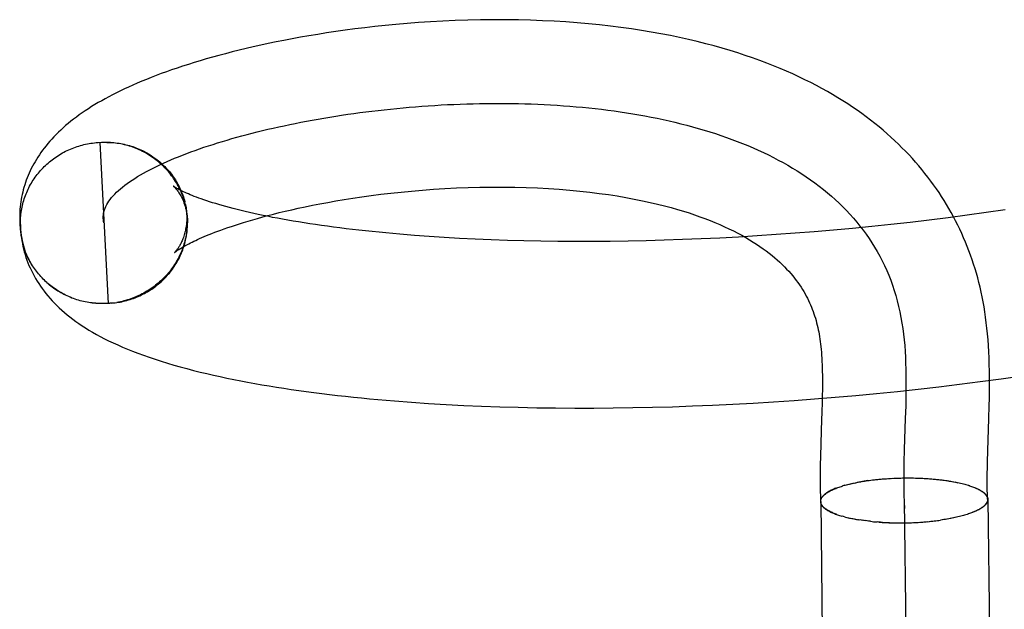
# Model space of a CAD drawing. Header units: inches. Extents: x 0 to 215, y 0 to 139.
# Tile 8 of 103: x 38.9289 to 39.0467, y 51.9628 to 52.0333. Entities that reach past the tile are written whole.
import ezdxf

# ---------------------------------------------------------------- set-up
doc = ezdxf.new("R2010")
doc.units = ezdxf.units.IN
doc.header["$LTSCALE"] = 11.804375
doc.header["$MEASUREMENT"] = 0
doc.linetypes.add('HIDDEN', pattern=[0.2, 0.1, -0.1])
doc.layers.add('DEFAULT_2', color=8, linetype='HIDDEN')

msp = doc.modelspace()

# ---------------------------------------------------------------- linework, layer by layer
at = {"layer": 'DEFAULT_2', "color": 8, "linetype": 'HIDDEN'}
for p, q in [((38.93824, 52.01863), (38.93866, 52.01865)), ((38.93845, 52.01864), (38.93887, 52.01866)), ((38.93845, 52.01864), (38.93945, 51.99939)), ((38.93866, 52.01865), (38.93908, 52.01866)), ((38.93887, 52.01865), (38.9393, 52.01866)), ((38.93909, 52.01865), (38.93951, 52.01865)), ((38.9487, 52.01115), (38.94862, 52.01155)), ((38.94874, 52.01095), (38.94866, 52.01139)), ((38.9487, 52.01121), (38.94879, 52.01075)), ((38.94882, 52.01055), (38.94876, 52.01094)), ((38.94885, 52.01035), (38.9488, 52.01074)), ((38.94888, 52.01015), (38.94883, 52.01054)), ((39.04677, 52.01058), (39.04451, 52.01025)), ((38.92887, 52.01007), (38.92888, 52.00895)), ((38.9489, 52.00995), (38.94885, 52.01034)), ((38.94892, 52.00974), (38.94888, 52.01014)), ((38.94894, 52.00934), (38.94891, 52.00973)), ((38.94895, 52.00913), (38.94892, 52.00953)), ((39.03768, 52.00935), (39.03539, 52.00908)), ((39.03996, 52.00963), (39.03768, 52.00935)), ((39.04224, 52.00993), (39.03996, 52.00963)), ((39.04451, 52.01025), (39.04224, 52.00993)), ((38.92897, 52.00839), (38.92895, 52.00884)), ((38.94895, 52.00894), (38.94895, 52.00913)), ((39.02623, 52.00815), (39.02394, 52.00795)), ((39.02852, 52.00836), (39.02623, 52.00815)), ((39.03081, 52.00858), (39.02852, 52.00836)), ((39.0331, 52.00882), (39.03081, 52.00858)), ((39.03539, 52.00908), (39.0331, 52.00882)), ((38.97609, 52.00752), (38.97436, 52.00766)), ((38.97785, 52.00739), (38.97609, 52.00752)), ((38.97965, 52.00727), (38.97785, 52.00739)), ((38.98149, 52.00717), (38.97965, 52.00727)), ((38.98336, 52.00708), (38.98149, 52.00717)), ((38.98527, 52.007), (38.98336, 52.00708)), ((38.98722, 52.00693), (38.98527, 52.007)), ((38.9892, 52.00688), (38.98722, 52.00693)), ((39.00599, 52.00694), (39.00381, 52.00688)), ((39.00818, 52.00702), (39.00599, 52.00694)), ((39.0104, 52.0071), (39.00818, 52.00702)), ((39.01263, 52.00721), (39.0104, 52.0071)), ((39.01487, 52.00733), (39.01263, 52.00721)), ((39.01712, 52.00746), (39.01487, 52.00733)), ((39.01939, 52.00761), (39.01712, 52.00746)), ((39.02166, 52.00777), (39.01939, 52.00761)), ((39.02394, 52.00795), (39.02166, 52.00777)), ((38.92958, 52.00553), (38.92923, 52.00666)), ((38.9912, 52.00683), (38.9892, 52.00688)), ((38.99324, 52.00681), (38.9912, 52.00683)), ((38.9953, 52.00679), (38.99324, 52.00681)), ((38.9974, 52.00679), (38.9953, 52.00679)), ((38.99951, 52.00681), (38.9974, 52.00679)), ((39.00165, 52.00684), (38.99951, 52.00681)), ((39.00381, 52.00688), (39.00165, 52.00684)), ((38.93986, 51.99942), (38.93945, 51.99939)), ((38.94007, 51.99944), (38.93966, 51.99941)), ((38.93987, 51.99943), (38.94027, 51.99947)), ((38.94008, 51.99945), (38.94048, 51.99949)), ((39.04628, 51.99039), (39.04875, 51.99074)), ((39.03636, 51.98915), (39.03884, 51.98943)), ((39.03884, 51.98943), (39.04132, 51.98974)), ((39.04132, 51.98974), (39.0438, 51.99006)), ((39.0438, 51.99006), (39.04628, 51.99039)), ((39.02397, 51.98798), (39.02644, 51.98818)), ((39.02489, 51.9885), (39.02487, 51.9875)), ((39.02644, 51.98818), (39.02892, 51.9884)), ((39.02892, 51.9884), (39.03139, 51.98863)), ((39.03139, 51.98863), (39.03388, 51.98888)), ((39.03388, 51.98888), (39.03636, 51.98915)), ((38.97573, 51.98758), (38.97779, 51.98744)), ((38.97779, 51.98744), (38.97988, 51.98732)), ((38.97988, 51.98732), (38.98199, 51.98721)), ((38.98199, 51.98721), (38.98414, 51.98712)), ((38.98414, 51.98712), (38.98631, 51.98704)), ((38.98631, 51.98704), (38.98852, 51.98698)), ((38.98852, 51.98698), (38.99074, 51.98693)), ((38.99074, 51.98693), (38.99299, 51.9869)), ((38.99299, 51.9869), (38.99527, 51.98688)), ((38.99527, 51.98688), (38.99757, 51.98689)), ((38.99757, 51.98689), (38.99989, 51.9869)), ((38.99989, 51.9869), (39.00223, 51.98694)), ((39.00223, 51.98694), (39.00458, 51.98699)), ((39.00458, 51.98699), (39.00696, 51.98705)), ((39.00696, 51.98705), (39.00935, 51.98714)), ((39.00935, 51.98714), (39.01176, 51.98723)), ((39.01176, 51.98723), (39.01418, 51.98735)), ((39.01418, 51.98735), (39.01661, 51.98748)), ((39.01661, 51.98748), (39.01906, 51.98763)), ((39.01906, 51.98763), (39.02151, 51.9878)), ((39.02151, 51.9878), (39.02397, 51.98798)), ((39.02487, 51.9875), (39.02484, 51.98646)), ((39.03487, 51.98714), (39.03482, 51.98565)), ((39.04483, 51.98558), (39.04487, 51.98719)), ((39.03482, 51.98565), (39.0347, 51.98193)), ((39.0447, 51.98182), (39.04483, 51.98558)), ((39.02472, 51.98251), (39.02468, 51.98126)), ((39.02468, 51.98126), (39.02465, 51.97993)), ((39.0347, 51.98193), (39.03466, 51.98044)), ((39.04467, 51.98042), (39.0447, 51.98182)), ((39.02749, 51.97762), (39.02732, 51.97758)), ((39.02761, 51.97766), (39.02746, 51.97762)), ((39.02749, 51.97762), (39.02764, 51.97767)), ((39.02761, 51.97766), (39.0278, 51.97771)), ((39.02776, 51.9777), (39.02796, 51.97775)), ((39.02792, 51.97774), (39.02813, 51.97779)), ((39.02807, 51.97778), (39.0283, 51.97784)), ((39.02823, 51.97782), (39.02847, 51.97787)), ((39.0284, 51.97786), (39.02864, 51.97791)), ((39.02856, 51.9779), (39.02882, 51.97795)), ((39.02873, 51.97793), (39.029, 51.97799)), ((39.03033, 51.97821), (39.02908, 51.978)), ((39.03033, 51.97821), (39.03051, 51.97824)), ((39.03051, 51.97824), (39.03072, 51.97826)), ((39.0307, 51.97826), (39.03092, 51.97829)), ((39.03089, 51.97829), (39.03113, 51.97831)), ((39.03108, 51.97831), (39.03133, 51.97833)), ((39.03127, 51.97833), (39.03153, 51.97836)), ((39.03147, 51.97835), (39.03174, 51.97838)), ((39.03166, 51.97837), (39.03195, 51.97839)), ((39.03186, 51.97839), (39.03216, 51.97841)), ((39.03206, 51.97841), (39.03237, 51.97843)), ((39.03226, 51.97842), (39.03258, 51.97844)), ((39.03246, 51.97844), (39.03266, 51.97845)), ((39.03258, 51.97844), (39.03286, 51.97846)), ((39.0328, 51.97846), (39.03306, 51.97848)), ((39.03301, 51.97847), (39.03326, 51.97849)), ((39.03344, 51.97849), (39.03366, 51.9785)), ((39.03429, 51.97852), (39.03452, 51.97853)), ((39.03449, 51.97853), (39.03474, 51.97853)), ((39.0347, 51.97853), (39.03496, 51.97853)), ((39.03492, 51.97853), (39.03517, 51.97853)), ((39.03668, 51.9785), (39.03692, 51.97849)), ((39.03689, 51.97849), (39.03714, 51.97848)), ((39.0371, 51.97848), (39.03736, 51.97847)), ((39.03731, 51.97846), (39.03757, 51.97845)), ((39.03752, 51.97845), (39.03779, 51.97844)), ((39.03773, 51.97844), (39.038, 51.97842)), ((39.03794, 51.97842), (39.03821, 51.9784)), ((39.03814, 51.9784), (39.03842, 51.97838)), ((39.03834, 51.97838), (39.03863, 51.97836)), ((39.03855, 51.97836), (39.03883, 51.97834)), ((39.03875, 51.97834), (39.03904, 51.97832)), ((39.03894, 51.97832), (39.03924, 51.97829)), ((39.03914, 51.9783), (39.03944, 51.97827)), ((39.03933, 51.97827), (39.03963, 51.97824)), ((39.03952, 51.97825), (39.03983, 51.97821)), ((39.03971, 51.97822), (39.04002, 51.97818)), ((39.0399, 51.9782), (39.04021, 51.97815)), ((39.04008, 51.97817), (39.04026, 51.97814)), ((39.04021, 51.97815), (39.04044, 51.97811)), ((39.04039, 51.97812), (39.04062, 51.97807)), ((39.04058, 51.97809), (39.04079, 51.97804)), ((39.04076, 51.97806), (39.04096, 51.97801)), ((39.04093, 51.97802), (39.04113, 51.97797)), ((39.04235, 51.97766), (39.04249, 51.97761)), ((39.04249, 51.97761), (39.04265, 51.97757)), ((39.04262, 51.97757), (39.04279, 51.97752)), ((39.04275, 51.97752), (39.04292, 51.97748)), ((39.04288, 51.97748), (39.04304, 51.97743)), ((39.025, 51.97642), (39.02509, 51.97648)), ((39.02506, 51.97647), (39.02516, 51.97654)), ((39.043, 51.97743), (39.04316, 51.97738)), ((39.04312, 51.97738), (39.04328, 51.97733)), ((39.0347, 51.97585), (39.03676, 51.81309)), ((39.02742, 51.97393), (39.02727, 51.97397)), ((39.02757, 51.97389), (39.02739, 51.97393)), ((39.04279, 51.97438), (39.04263, 51.97432)), ((39.04292, 51.97443), (39.04276, 51.97437)), ((39.04305, 51.97448), (39.04288, 51.97442)), ((39.04317, 51.97453), (39.043, 51.97447)), ((39.04329, 51.97458), (39.04312, 51.97452)), ((39.0434, 51.97463), (39.04324, 51.97457)), ((39.02754, 51.97389), (39.02773, 51.97385)), ((39.02769, 51.97385), (39.02789, 51.97381)), ((39.02784, 51.97381), (39.02805, 51.97377)), ((39.028, 51.97378), (39.02822, 51.97374)), ((39.02816, 51.97374), (39.02839, 51.9737)), ((39.02832, 51.97371), (39.02856, 51.97367)), ((39.02848, 51.97367), (39.02873, 51.97363)), ((39.02865, 51.97364), (39.02891, 51.9736)), ((39.02882, 51.97361), (39.02909, 51.97357)), ((39.02899, 51.97358), (39.02928, 51.97354)), ((39.02917, 51.97355), (39.02935, 51.97352)), ((39.02953, 51.97349), (39.02928, 51.97354)), ((39.02971, 51.97346), (39.02946, 51.97351)), ((39.02989, 51.97344), (39.02965, 51.97348)), ((39.03008, 51.97342), (39.02984, 51.97345)), ((39.03027, 51.97339), (39.03004, 51.97343)), ((39.03046, 51.97337), (39.03023, 51.9734)), ((39.03065, 51.97335), (39.03043, 51.97338)), ((39.03204, 51.97323), (39.0323, 51.97322)), ((39.03225, 51.97322), (39.03251, 51.97321)), ((39.03245, 51.97321), (39.03273, 51.9732)), ((39.03266, 51.9732), (39.03295, 51.9732)), ((39.03287, 51.97319), (39.03316, 51.97319)), ((39.03308, 51.97319), (39.03338, 51.97318)), ((39.03329, 51.97318), (39.0336, 51.97318)), ((39.03349, 51.97317), (39.03382, 51.97317)), ((39.0337, 51.97317), (39.03404, 51.97317)), ((39.03392, 51.97317), (39.03426, 51.97317)), ((39.03413, 51.97317), (39.03448, 51.97317)), ((39.03434, 51.97317), (39.0347, 51.97317)), ((39.03455, 51.97317), (39.0349, 51.97318)), ((39.03476, 51.97317), (39.03511, 51.97318)), ((39.03497, 51.97317), (39.03531, 51.97319)), ((39.03518, 51.97318), (39.03552, 51.97319)), ((39.03539, 51.97319), (39.03572, 51.9732)), ((39.0356, 51.97319), (39.03592, 51.97321)), ((39.03581, 51.9732), (39.03613, 51.97322)), ((39.03602, 51.97321), (39.03633, 51.97323)), ((39.03623, 51.97322), (39.03653, 51.97324)), ((39.03644, 51.97323), (39.03673, 51.97325)), ((39.03665, 51.97325), (39.03693, 51.97327)), ((39.03686, 51.97326), (39.03713, 51.97328)), ((39.03706, 51.97328), (39.03732, 51.9733)), ((39.03727, 51.97329), (39.03752, 51.97332)), ((39.03747, 51.97331), (39.03772, 51.97333)), ((39.03767, 51.97333), (39.03791, 51.97335)), ((39.03787, 51.97335), (39.0381, 51.97337)), ((39.03807, 51.97337), (39.0383, 51.9734)), ((39.04027, 51.97369), (39.03905, 51.97349)), ((39.04062, 51.97377), (39.0404, 51.97372)), ((39.0408, 51.9738), (39.04058, 51.97376)), ((39.04097, 51.97384), (39.04076, 51.97379)), ((39.04113, 51.97388), (39.04094, 51.97383))]:
    msp.add_line(p, q, dxfattribs=at)
for points in [[(39.04487, 51.98719), (39.04489, 51.98802), (39.0449, 51.98885), (39.0449, 51.98967), (39.0449, 51.99049), (39.04489, 51.9913), (39.04487, 51.9921), (39.04485, 51.99287), (39.04481, 51.99362), (39.04477, 51.99435), (39.04472, 51.99506), (39.04466, 51.99576), (39.0446, 51.99643), (39.04452, 51.99709), (39.04444, 51.99774), (39.04435, 51.99837), (39.04425, 51.99898), (39.04414, 51.99958), (39.04402, 52.00017), (39.0439, 52.00075), (39.04377, 52.00132), (39.04363, 52.00188), (39.04349, 52.00244), (39.04333, 52.00299), (39.04317, 52.00353), (39.043, 52.00407), (39.04282, 52.00461), (39.04263, 52.00515), (39.04244, 52.00568), (39.04224, 52.0062), (39.04202, 52.00672), (39.0418, 52.00724), (39.04158, 52.00775), (39.04134, 52.00826), (39.0411, 52.00876), (39.04085, 52.00926), (39.04059, 52.00975), (39.04032, 52.01024), (39.04004, 52.01073), (39.03976, 52.01121), (39.03947, 52.01169), (39.03917, 52.01216), (39.03886, 52.01263), (39.03854, 52.0131), (39.03821, 52.01356), (39.03787, 52.01402), (39.03753, 52.01448), (39.03717, 52.01493), (39.03681, 52.01538), (39.03644, 52.01582), (39.03606, 52.01626), (39.03567, 52.0167), (39.03527, 52.01714), (39.03486, 52.01757), (39.03443, 52.018), (39.034, 52.01842), (39.03356, 52.01884), (39.03311, 52.01926), (39.03264, 52.01967), (39.03217, 52.02008), (39.03168, 52.02049), (39.03119, 52.02089), (39.03068, 52.02129), (39.03015, 52.02169), (39.02962, 52.02208), (39.02907, 52.02247), (39.02851, 52.02285), (39.02794, 52.02323), (39.02735, 52.02361), (39.02675, 52.02398), (39.02613, 52.02435), (39.0255, 52.02472), (39.02485, 52.02508), (39.02419, 52.02543), (39.02351, 52.02579), (39.02281, 52.02613), (39.0221, 52.02648), (39.02136, 52.02682), (39.02061, 52.02715), (39.01984, 52.02748), (39.01905, 52.0278), (39.01824, 52.02812), (39.01741, 52.02843), (39.01656, 52.02874), (39.01568, 52.02904), (39.01479, 52.02933), (39.01387, 52.02962), (39.01292, 52.02989), (39.01195, 52.03017), (39.01096, 52.03043), (39.00994, 52.03069), (39.00889, 52.03093), (39.00782, 52.03117), (39.00672, 52.0314), (39.00559, 52.03162), (39.00444, 52.03182), (39.00326, 52.03202), (39.00205, 52.0322), (39.00081, 52.03237), (38.99954, 52.03253), (38.99825, 52.03268), (38.99693, 52.03281), (38.99558, 52.03293), (38.99422, 52.03303), (38.99283, 52.03311), (38.99142, 52.03318), (38.98999, 52.03324), (38.98854, 52.03328), (38.98706, 52.0333), (38.98555, 52.0333), (38.98402, 52.03328), (38.9825, 52.03325), (38.98098, 52.0332), (38.97948, 52.03313), (38.97801, 52.03305), (38.97659, 52.03295), (38.97521, 52.03285), (38.97389, 52.03273), (38.9726, 52.03261), (38.97136, 52.03248), (38.97015, 52.03234), (38.96897, 52.0322), (38.96782, 52.03204), (38.96669, 52.03188), (38.96559, 52.03172), (38.96452, 52.03155), (38.96348, 52.03138), (38.96245, 52.0312), (38.96146, 52.03102), (38.96048, 52.03083), (38.95954, 52.03064), (38.95861, 52.03045), (38.95771, 52.03026), (38.95682, 52.03006), (38.95596, 52.02986), (38.95512, 52.02966), (38.9543, 52.02945), (38.9535, 52.02924), (38.95271, 52.02903), (38.95194, 52.02882), (38.95119, 52.02861), (38.95046, 52.02839), (38.94975, 52.02818), (38.94905, 52.02796), (38.94836, 52.02774), (38.9477, 52.02752), (38.94705, 52.02729), (38.94642, 52.02707), (38.9458, 52.02685), (38.9452, 52.02662), (38.94461, 52.02639), (38.94404, 52.02617), (38.94348, 52.02594), (38.94294, 52.02571), (38.94241, 52.02548), (38.9419, 52.02525), (38.9414, 52.02502), (38.94092, 52.02479), (38.94045, 52.02456), (38.93999, 52.02433), (38.93954, 52.02409), (38.93911, 52.02386), (38.93869, 52.02362), (38.93827, 52.02339), (38.93787, 52.02315), (38.93748, 52.02291), (38.9371, 52.02266), (38.93672, 52.02242), (38.93636, 52.02217), (38.936, 52.02192), (38.93566, 52.02167), (38.93532, 52.02142), (38.93499, 52.02116), (38.93467, 52.0209), (38.93437, 52.02064), (38.93407, 52.02038), (38.93378, 52.02011), (38.9335, 52.01985), (38.93323, 52.01958), (38.93296, 52.01931), (38.93271, 52.01904), (38.93247, 52.01877), (38.93224, 52.0185), (38.93202, 52.01823), (38.9318, 52.01796), (38.9316, 52.01769), (38.9314, 52.01742), (38.93122, 52.01715), (38.93104, 52.01688), (38.93087, 52.01661), (38.93071, 52.01633), (38.93055, 52.01606), (38.9304, 52.01579), (38.93026, 52.01551), (38.93013, 52.01523), (38.93, 52.01495), (38.92988, 52.01468), (38.92977, 52.0144), (38.92966, 52.01411), (38.92956, 52.01383)], [(38.93895, 52.00901), (38.93891, 52.0092), (38.93888, 52.0094), (38.93887, 52.00959), (38.93887, 52.00978), (38.93888, 52.00997), (38.93891, 52.01016), (38.93895, 52.01035), (38.93901, 52.01056), (38.93909, 52.01077), (38.93918, 52.01099), (38.93929, 52.0112), (38.93941, 52.01141), (38.93955, 52.01162), (38.9397, 52.01183), (38.93987, 52.01204), (38.94005, 52.01225), (38.94025, 52.01246), (38.94046, 52.01267), (38.94069, 52.01288), (38.94093, 52.01309), (38.94118, 52.0133), (38.94145, 52.01351), (38.94173, 52.01372), (38.94202, 52.01393), (38.94233, 52.01414), (38.94265, 52.01434), (38.94298, 52.01455), (38.94332, 52.01475), (38.94368, 52.01496), (38.94405, 52.01516), (38.94443, 52.01536), (38.94482, 52.01556), (38.94522, 52.01576), (38.94564, 52.01596), (38.94607, 52.01616), (38.9465, 52.01635), (38.94695, 52.01655), (38.94741, 52.01674), (38.94788, 52.01693), (38.94836, 52.01712), (38.94885, 52.01731), (38.94935, 52.0175), (38.94986, 52.01768), (38.95038, 52.01786), (38.95091, 52.01805), (38.95145, 52.01822), (38.952, 52.0184), (38.95255, 52.01858), (38.95312, 52.01875), (38.95369, 52.01892), (38.95427, 52.01909), (38.95486, 52.01925), (38.95546, 52.01942), (38.95607, 52.01958), (38.95668, 52.01974), (38.9573, 52.01989), (38.95793, 52.02005), (38.95856, 52.0202), (38.95921, 52.02034), (38.95986, 52.02049), (38.96051, 52.02063), (38.96117, 52.02077), (38.96184, 52.02091), (38.96252, 52.02104), (38.9632, 52.02117), (38.96388, 52.0213), (38.96457, 52.02142), (38.96527, 52.02154), (38.96597, 52.02166), (38.96668, 52.02177), (38.96739, 52.02188), (38.96811, 52.02199), (38.96883, 52.02209), (38.96955, 52.02219), (38.97028, 52.02228), (38.97102, 52.02237), (38.97175, 52.02246), (38.97249, 52.02254), (38.97324, 52.02262), (38.97398, 52.0227), (38.97473, 52.02277), (38.97548, 52.02284), (38.97624, 52.0229), (38.977, 52.02296), (38.97776, 52.02301), (38.97852, 52.02306), (38.97928, 52.02311), (38.98005, 52.02315), (38.98082, 52.02318), (38.98158, 52.02321), (38.98235, 52.02324), (38.98313, 52.02326), (38.9839, 52.02328), (38.98467, 52.02329), (38.98544, 52.0233), (38.98622, 52.0233), (38.98699, 52.0233), (38.98776, 52.02329), (38.98854, 52.02327), (38.98931, 52.02325), (38.99008, 52.02323), (38.99085, 52.0232), (38.99162, 52.02316), (38.99239, 52.02312), (38.99316, 52.02308), (38.99393, 52.02302), (38.99469, 52.02297), (38.99546, 52.0229), (38.99622, 52.02283), (38.99698, 52.02276), (38.99773, 52.02268), (38.99849, 52.02259), (38.99924, 52.02249), (38.99999, 52.02239), (39.00073, 52.02229), (39.00147, 52.02218), (39.00221, 52.02206), (39.00295, 52.02193), (39.00368, 52.0218), (39.00441, 52.02166), (39.00513, 52.02152), (39.00585, 52.02137), (39.00656, 52.02121), (39.00727, 52.02104), (39.00798, 52.02087), (39.00868, 52.02069), (39.00937, 52.02051), (39.01006, 52.02031), (39.01075, 52.02011), (39.01142, 52.01991), (39.0121, 52.01969), (39.01276, 52.01947), (39.01342, 52.01924), (39.01407, 52.019), (39.01472, 52.01876), (39.01536, 52.01851), (39.01599, 52.01825), (39.01662, 52.01798), (39.01724, 52.01771), (39.01785, 52.01743), (39.01845, 52.01714), (39.01905, 52.01684), (39.01963, 52.01653), (39.02021, 52.01622), (39.02078, 52.0159), (39.02134, 52.01557), (39.0219, 52.01523), (39.02244, 52.01488), (39.02297, 52.01453), (39.0235, 52.01416), (39.02401, 52.01379), (39.02452, 52.01341), (39.02502, 52.01302), (39.0255, 52.01262), (39.02598, 52.01222), (39.02644, 52.0118), (39.0269, 52.01138), (39.02734, 52.01094), (39.02778, 52.0105), (39.0282, 52.01005), (39.02861, 52.00959), (39.02901, 52.00912), (39.0294, 52.00864), (39.02977, 52.00816), (39.03014, 52.00766), (39.03049, 52.00715), (39.03083, 52.00664), (39.03116, 52.00611), (39.03147, 52.00558), (39.03177, 52.00503), (39.03206, 52.00448), (39.03233, 52.00391), (39.0326, 52.00334), (39.03284, 52.00276), (39.03308, 52.00216), (39.0333, 52.00156), (39.0335, 52.00095), (39.03369, 52.00032), (39.03387, 51.99969), (39.03403, 51.99904), (39.03418, 51.99839), (39.03431, 51.99772), (39.03443, 51.99705)], [(38.92895, 52.00885), (38.92895, 52.00904), (38.92895, 52.00925), (38.92896, 52.00945), (38.92898, 52.00966), (38.92899, 52.00987), (38.92902, 52.01007), (38.92904, 52.01027), (38.92907, 52.01048), (38.92911, 52.01068), (38.92915, 52.01088), (38.92919, 52.01109), (38.92924, 52.01129), (38.9293, 52.01149), (38.92935, 52.01169), (38.92941, 52.01188), (38.92948, 52.01208), (38.92955, 52.01227), (38.92963, 52.01247), (38.92971, 52.01266), (38.92979, 52.01285), (38.92988, 52.01304), (38.92997, 52.01322), (38.93006, 52.01341), (38.93016, 52.01359), (38.93027, 52.01377), (38.93037, 52.01395), (38.93049, 52.01412), (38.9306, 52.0143), (38.93072, 52.01447), (38.93084, 52.01463), (38.93097, 52.0148), (38.9311, 52.01496), (38.93123, 52.01512), (38.93137, 52.01528), (38.93151, 52.01544), (38.93166, 52.01559), (38.9318, 52.01574), (38.93195, 52.01588), (38.93211, 52.01603), (38.93226, 52.01617), (38.93242, 52.0163), (38.93259, 52.01644), (38.93275, 52.01657), (38.93292, 52.01669), (38.93309, 52.01681), (38.93327, 52.01693), (38.93344, 52.01705), (38.93362, 52.01716), (38.9338, 52.01727), (38.93399, 52.01737), (38.93417, 52.01747), (38.93436, 52.01757), (38.93455, 52.01766), (38.93475, 52.01775), (38.93494, 52.01784), (38.93514, 52.01792), (38.93533, 52.01799), (38.93553, 52.01807), (38.93574, 52.01814), (38.93594, 52.0182), (38.93614, 52.01826), (38.93635, 52.01832), (38.93655, 52.01837), (38.93676, 52.01841), (38.93697, 52.01846), (38.93718, 52.0185), (38.93739, 52.01853), (38.9376, 52.01856), (38.93781, 52.01859), (38.93803, 52.01861), (38.93824, 52.01863)], [(38.9393, 52.01864), (38.93972, 52.01864), (38.93993, 52.01863), (38.94014, 52.01861), (38.94035, 52.01859), (38.94055, 52.01856), (38.94076, 52.01853), (38.94097, 52.0185), (38.94118, 52.01846), (38.94138, 52.01841), (38.94158, 52.01836), (38.94179, 52.01831), (38.94199, 52.01826), (38.94219, 52.0182), (38.94239, 52.01813), (38.94259, 52.01806), (38.94278, 52.01799), (38.94298, 52.01791), (38.94317, 52.01783), (38.94336, 52.01775), (38.94355, 52.01766), (38.94373, 52.01757), (38.94392, 52.01747), (38.9441, 52.01737), (38.94428, 52.01727), (38.94446, 52.01716), (38.94463, 52.01705), (38.9448, 52.01693), (38.94497, 52.01681), (38.94514, 52.01669), (38.9453, 52.01657), (38.94546, 52.01644), (38.94562, 52.01631), (38.94578, 52.01617), (38.94593, 52.01603), (38.94608, 52.01589), (38.94622, 52.01575), (38.94637, 52.0156), (38.94651, 52.01545), (38.94664, 52.0153), (38.94678, 52.01514), (38.9469, 52.01498), (38.94703, 52.01482), (38.94715, 52.01465), (38.94727, 52.01449), (38.94738, 52.01432), (38.9475, 52.01415), (38.9476, 52.01397), (38.94771, 52.0138), (38.9478, 52.01362), (38.9479, 52.01344), (38.94799, 52.01326), (38.94808, 52.01307), (38.94816, 52.01289), (38.94824, 52.0127), (38.94832, 52.01251), (38.94839, 52.01232), (38.94845, 52.01212), (38.94851, 52.01193), (38.94857, 52.01174), (38.94862, 52.01155)], [(38.94865, 52.01135), (38.9486, 52.01155), (38.94854, 52.01175), (38.94848, 52.01194), (38.94841, 52.01213), (38.94834, 52.01233), (38.94827, 52.01252), (38.94819, 52.01271), (38.9481, 52.01289), (38.94802, 52.01308), (38.94792, 52.01326), (38.94783, 52.01345), (38.94773, 52.01363), (38.94763, 52.0138), (38.94752, 52.01398), (38.94741, 52.01415), (38.94729, 52.01432), (38.94718, 52.01449), (38.94705, 52.01466), (38.94693, 52.01482), (38.9468, 52.01498), (38.94667, 52.01514), (38.94653, 52.0153), (38.94639, 52.01545), (38.94625, 52.0156), (38.9461, 52.01575), (38.94595, 52.01589), (38.9458, 52.01604), (38.94564, 52.01617), (38.94548, 52.01631), (38.94532, 52.01644), (38.94516, 52.01657), (38.94499, 52.01669), (38.94482, 52.01681), (38.94465, 52.01693), (38.94447, 52.01705), (38.94429, 52.01716), (38.94411, 52.01726), (38.94393, 52.01737), (38.94375, 52.01747), (38.94356, 52.01756), (38.94337, 52.01766), (38.94318, 52.01774), (38.94299, 52.01783), (38.94279, 52.01791), (38.9426, 52.01799), (38.9424, 52.01806), (38.9422, 52.01813), (38.942, 52.01819), (38.9418, 52.01825), (38.94159, 52.01831), (38.94139, 52.01836), (38.94118, 52.01841), (38.94098, 52.01845), (38.94077, 52.01849), (38.94056, 52.01852), (38.94035, 52.01855), (38.94014, 52.01858), (38.93993, 52.0186), (38.93972, 52.01862), (38.93951, 52.01863)], [(38.92956, 52.01383), (38.92947, 52.01355), (38.92938, 52.01326), (38.9293, 52.01298), (38.92923, 52.01269), (38.92916, 52.0124), (38.9291, 52.01211), (38.92905, 52.01182), (38.929, 52.01153), (38.92896, 52.01124), (38.92893, 52.01095), (38.9289, 52.01066), (38.92888, 52.01037), (38.92887, 52.01007)], [(38.94727, 52.0134), (38.94726, 52.01341), (38.94725, 52.01341), (38.94725, 52.01341), (38.94726, 52.0134), (38.94728, 52.01338), (38.94731, 52.01336), (38.94734, 52.01332), (38.94738, 52.01329), (38.94743, 52.01324), (38.94747, 52.01319), (38.94753, 52.01313), (38.94758, 52.01306), (38.94764, 52.01299), (38.94771, 52.01291), (38.94778, 52.01282), (38.94785, 52.01272), (38.94792, 52.01261), (38.94799, 52.0125), (38.94807, 52.01237), (38.94814, 52.01224), (38.94822, 52.01209), (38.9483, 52.01194), (38.94837, 52.01177), (38.94845, 52.0116), (38.94852, 52.01141), (38.94859, 52.01122), (38.94865, 52.01101), (38.94872, 52.01079), (38.94877, 52.01057), (38.94882, 52.01033), (38.94886, 52.01009), (38.9489, 52.00984), (38.94892, 52.00959)], [(38.97436, 52.00766), (38.97269, 52.00781), (38.97186, 52.00789), (38.97105, 52.00797), (38.97025, 52.00806), (38.96946, 52.00814), (38.96869, 52.00823), (38.96792, 52.00832), (38.96717, 52.00842), (38.96643, 52.00851), (38.9657, 52.00861), (38.96498, 52.00871), (38.96428, 52.00881), (38.96359, 52.00891), (38.96291, 52.00902), (38.96224, 52.00913), (38.96159, 52.00923), (38.96096, 52.00934), (38.96033, 52.00945), (38.95972, 52.00957), (38.95913, 52.00968), (38.95854, 52.0098), (38.95798, 52.00991), (38.95742, 52.01003), (38.95688, 52.01014), (38.95636, 52.01026), (38.95585, 52.01038), (38.95536, 52.0105), (38.95488, 52.01061), (38.95441, 52.01073), (38.95396, 52.01085), (38.95353, 52.01097), (38.95311, 52.01109), (38.9527, 52.0112), (38.95232, 52.01132), (38.95194, 52.01143), (38.95158, 52.01155), (38.95124, 52.01166), (38.95091, 52.01177), (38.9506, 52.01188), (38.9503, 52.01198), (38.95002, 52.01209), (38.94976, 52.01219), (38.94951, 52.01229), (38.94927, 52.01238), (38.94905, 52.01248), (38.94884, 52.01256), (38.94865, 52.01265), (38.94847, 52.01273), (38.9483, 52.01281), (38.94815, 52.01289), (38.94801, 52.01296), (38.94789, 52.01302), (38.94777, 52.01309), (38.94767, 52.01314), (38.94758, 52.01319), (38.94751, 52.01324), (38.94744, 52.01328), (38.94738, 52.01332), (38.94734, 52.01335), (38.9473, 52.01337), (38.94727, 52.01339), (38.94727, 52.0134)], [(38.94739, 52.00546), (38.9474, 52.00547), (38.9474, 52.00547), (38.94742, 52.00549), (38.94744, 52.0055), (38.94746, 52.00552), (38.94749, 52.00555), (38.94753, 52.00558), (38.94758, 52.00561), (38.94763, 52.00565), (38.94769, 52.00569), (38.94776, 52.00574), (38.94783, 52.00579), (38.94792, 52.00584), (38.94801, 52.0059), (38.94812, 52.00597), (38.94823, 52.00604), (38.94835, 52.00611), (38.94849, 52.00619), (38.94863, 52.00627), (38.94878, 52.00635), (38.94895, 52.00644), (38.94912, 52.00653), (38.9493, 52.00662), (38.9495, 52.00672), (38.94971, 52.00682), (38.94993, 52.00693), (38.95016, 52.00703), (38.9504, 52.00714), (38.95066, 52.00726), (38.95094, 52.00738), (38.95123, 52.0075), (38.95154, 52.00762), (38.95186, 52.00775), (38.9522, 52.00789), (38.95257, 52.00802), (38.95295, 52.00816), (38.95335, 52.00831), (38.95377, 52.00845), (38.95421, 52.0086), (38.95467, 52.00876), (38.95516, 52.00891), (38.95566, 52.00907), (38.9562, 52.00923), (38.95675, 52.0094), (38.95733, 52.00956), (38.95794, 52.00973), (38.95857, 52.0099), (38.95924, 52.01007), (38.95993, 52.01024), (38.96065, 52.01042), (38.96141, 52.01059), (38.9622, 52.01077), (38.96303, 52.01094), (38.96389, 52.01112), (38.96479, 52.01129), (38.96572, 52.01147), (38.96669, 52.01164), (38.96769, 52.0118), (38.96873, 52.01197), (38.96981, 52.01213), (38.97092, 52.01228), (38.97208, 52.01243), (38.97327, 52.01257), (38.9745, 52.0127), (38.97576, 52.01282), (38.97706, 52.01293), (38.97839, 52.01303), (38.97975, 52.01312), (38.98113, 52.01319), (38.98252, 52.01324), (38.98392, 52.01328), (38.98532, 52.0133), (38.98672, 52.0133), (38.9881, 52.01328), (38.98946, 52.01324), (38.99081, 52.01319), (38.99212, 52.01312), (38.99341, 52.01304), (38.99467, 52.01293), (38.99589, 52.01282), (38.99707, 52.01269), (38.99821, 52.01254), (38.99931, 52.01239), (39.00037, 52.01223), (39.0014, 52.01205), (39.0024, 52.01186), (39.00337, 52.01167), (39.0043, 52.01147), (39.00519, 52.01126), (39.00603, 52.01105), (39.00682, 52.01084), (39.00757, 52.01062), (39.00828, 52.01041), (39.00895, 52.0102), (39.00961, 52.00998), (39.01024, 52.00976), (39.01086, 52.00953), (39.01146, 52.0093), (39.01205, 52.00906), (39.01263, 52.00881), (39.01319, 52.00856), (39.01373, 52.00831), (39.01426, 52.00805), (39.01477, 52.00779), (39.01526, 52.00753), (39.01573, 52.00726), (39.01618, 52.007), (39.01662, 52.00673), (39.01703, 52.00647), (39.01743, 52.0062), (39.01782, 52.00593), (39.01818, 52.00566), (39.01854, 52.0054), (39.01888, 52.00513), (39.0192, 52.00486), (39.01951, 52.00459), (39.01981, 52.00432), (39.0201, 52.00405), (39.02037, 52.00377), (39.02063, 52.0035), (39.02088, 52.00323), (39.02112, 52.00296), (39.02135, 52.00269), (39.02157, 52.00242), (39.02178, 52.00215), (39.02198, 52.00188), (39.02217, 52.00161), (39.02235, 52.00134), (39.02252, 52.00107), (39.02268, 52.00081), (39.02283, 52.00054), (39.02298, 52.00027), (39.02311, 52.00001), (39.02324, 51.99974), (39.02337, 51.99948), (39.02348, 51.99922), (39.02359, 51.99895), (39.0237, 51.99869), (39.0238, 51.99842), (39.02389, 51.99816), (39.02398, 51.99789), (39.02407, 51.99762), (39.02415, 51.99734), (39.02422, 51.99707), (39.02429, 51.9968), (39.02435, 51.99653), (39.02441, 51.99625), (39.02447, 51.99598), (39.02452, 51.99571), (39.02456, 51.99543), (39.02461, 51.99514), (39.02465, 51.99485), (39.02468, 51.99454), (39.02472, 51.99423), (39.02475, 51.9939), (39.02478, 51.99356), (39.0248, 51.99321), (39.02483, 51.99284), (39.02485, 51.99247), (39.02486, 51.99207), (39.02488, 51.99167), (39.02489, 51.99125), (39.0249, 51.99082), (39.0249, 51.99038), (39.0249, 51.98992), (39.0249, 51.98946), (39.0249, 51.98899), (39.02489, 51.9885)], [(38.94874, 52.01103), (38.94877, 52.01084), (38.9488, 52.01065), (38.94882, 52.01046), (38.94884, 52.01027), (38.94885, 52.0101)], [(38.94892, 52.00932), (38.94893, 52.00912), (38.94892, 52.00891), (38.94891, 52.00871), (38.9489, 52.0085), (38.94888, 52.0083), (38.94886, 52.00809), (38.94883, 52.00789), (38.9488, 52.00768), (38.94877, 52.00748), (38.94873, 52.00728), (38.94868, 52.00708), (38.94863, 52.00687), (38.94858, 52.00667), (38.94852, 52.00648), (38.94846, 52.00628), (38.94839, 52.00608), (38.94832, 52.00589), (38.94825, 52.00569), (38.94817, 52.0055), (38.94809, 52.00531), (38.948, 52.00512), (38.94791, 52.00493), (38.94781, 52.00475), (38.94771, 52.00457), (38.94761, 52.00438), (38.9475, 52.00421), (38.94739, 52.00403), (38.94727, 52.00385), (38.94716, 52.00368), (38.94703, 52.00351), (38.94691, 52.00334), (38.94678, 52.00318), (38.94664, 52.00302), (38.94651, 52.00286), (38.94637, 52.0027), (38.94622, 52.00255), (38.94607, 52.0024), (38.94592, 52.00225), (38.94577, 52.0021), (38.94561, 52.00196), (38.94545, 52.00182), (38.94529, 52.00169), (38.94513, 52.00156), (38.94496, 52.00143), (38.94479, 52.0013), (38.94461, 52.00118), (38.94444, 52.00106), (38.94426, 52.00095), (38.94408, 52.00084), (38.94389, 52.00073), (38.94371, 52.00063), (38.94352, 52.00053), (38.94333, 52.00043), (38.94314, 52.00034), (38.94294, 52.00025), (38.94275, 52.00017), (38.94255, 52.00009), (38.94235, 52.00001), (38.94215, 51.99994), (38.94195, 51.99987), (38.94175, 51.99981), (38.94154, 51.99975), (38.94134, 51.9997), (38.94113, 51.99964), (38.94092, 51.9996), (38.94071, 51.99956), (38.9405, 51.99952)], [(38.94885, 52.0101), (38.94886, 52.00991), (38.94886, 52.00969), (38.94886, 52.00947), (38.94885, 52.00926), (38.94884, 52.00905), (38.94882, 52.00884), (38.94879, 52.00864), (38.94876, 52.00845), (38.94872, 52.00826), (38.94869, 52.00807), (38.94864, 52.0079), (38.9486, 52.00773), (38.94855, 52.00757), (38.9485, 52.00741), (38.94845, 52.00726), (38.9484, 52.00712), (38.94834, 52.00699), (38.94829, 52.00686), (38.94823, 52.00674), (38.94818, 52.00663), (38.94813, 52.00652), (38.94807, 52.00642), (38.94802, 52.00633), (38.94797, 52.00624), (38.94792, 52.00615), (38.94787, 52.00607), (38.94782, 52.006), (38.94777, 52.00593), (38.94773, 52.00587), (38.94769, 52.00581), (38.94765, 52.00576), (38.94761, 52.00571), (38.94757, 52.00566), (38.94754, 52.00562), (38.94751, 52.00559), (38.94748, 52.00556), (38.94746, 52.00553), (38.94744, 52.00551), (38.94742, 52.00549), (38.94741, 52.00548), (38.9474, 52.00547), (38.94739, 52.00547)], [(38.9489, 52.00994), (38.94894, 52.00932), (38.94895, 52.00909)], [(38.92888, 52.00895), (38.9289, 52.00874), (38.92892, 52.00848), (38.92895, 52.00822), (38.92898, 52.00797), (38.92902, 52.00771), (38.92906, 52.00745), (38.92911, 52.0072), (38.92918, 52.00686)], [(38.92895, 52.00883), (38.92896, 52.00855), (38.92897, 52.00821), (38.929, 52.00788), (38.92903, 52.00754), (38.92908, 52.00721), (38.92913, 52.00687), (38.92919, 52.00654), (38.92926, 52.00621), (38.92933, 52.00588), (38.92942, 52.00555), (38.92952, 52.00523), (38.92962, 52.0049), (38.92973, 52.00458), (38.92985, 52.00426), (38.92998, 52.00394), (38.93012, 52.00363), (38.93027, 52.00331), (38.93043, 52.003), (38.93059, 52.00269), (38.93077, 52.00238), (38.93095, 52.00207), (38.93115, 52.00176), (38.93135, 52.00146), (38.93156, 52.00116), (38.93178, 52.00086), (38.93201, 52.00057), (38.93225, 52.00028), (38.9325, 51.99999), (38.93276, 51.9997), (38.93303, 51.99942), (38.93331, 51.99913), (38.93361, 51.99886), (38.93391, 51.99858), (38.93422, 51.99831), (38.93454, 51.99804), (38.93487, 51.99777), (38.93522, 51.9975), (38.93558, 51.99724), (38.93595, 51.99698), (38.93634, 51.99672), (38.93674, 51.99646), (38.93715, 51.99621), (38.93759, 51.99595), (38.93804, 51.99569), (38.93851, 51.99544), (38.939, 51.99518), (38.93951, 51.99493), (38.94004, 51.99468), (38.9406, 51.99443), (38.94117, 51.99418), (38.94176, 51.99393), (38.94238, 51.99368), (38.94302, 51.99344), (38.94368, 51.9932), (38.94436, 51.99296), (38.94507, 51.99272), (38.9458, 51.99248), (38.94654, 51.99225), (38.94731, 51.99203), (38.94808, 51.99181), (38.94887, 51.9916), (38.94966, 51.99139), (38.95045, 51.99119), (38.95125, 51.991), (38.95204, 51.99082), (38.95285, 51.99064), (38.95366, 51.99047), (38.95448, 51.9903), (38.95531, 51.99014), (38.95614, 51.98998), (38.95699, 51.98982), (38.95785, 51.98967), (38.95871, 51.98953), (38.95958, 51.98939), (38.96047, 51.98925), (38.96136, 51.98911), (38.96225, 51.98899), (38.96316, 51.98886), (38.96408, 51.98874), (38.965, 51.98862), (38.96593, 51.98851), (38.96688, 51.9884), (38.96783, 51.98829), (38.96879, 51.98819), (38.96975, 51.98809), (38.97073, 51.988), (38.97171, 51.98791), (38.97271, 51.98782), (38.97371, 51.98774), (38.97573, 51.98758)], [(38.92915, 52.00702), (38.92911, 52.00719), (38.92908, 52.00736), (38.92906, 52.00753), (38.92903, 52.0077), (38.92901, 52.00787), (38.92899, 52.00804), (38.92898, 52.00821), (38.92897, 52.00839)], [(38.94029, 51.99948), (38.94068, 51.99953), (38.94089, 51.99956), (38.94109, 51.9996), (38.94129, 51.99965), (38.94149, 51.9997), (38.94169, 51.99975), (38.94189, 51.99981), (38.94209, 51.99987), (38.94228, 51.99993), (38.94248, 52), (38.94267, 52.00007), (38.94286, 52.00015), (38.94305, 52.00023), (38.94324, 52.00031), (38.94343, 52.0004), (38.94361, 52.00049), (38.94379, 52.00059), (38.94397, 52.00068), (38.94415, 52.00079), (38.94433, 52.00089), (38.9445, 52.001), (38.94467, 52.00111), (38.94484, 52.00123), (38.94501, 52.00135), (38.94517, 52.00147), (38.94533, 52.0016), (38.94549, 52.00173), (38.94564, 52.00186), (38.9458, 52.00199), (38.94595, 52.00213), (38.94609, 52.00227), (38.94624, 52.00242), (38.94638, 52.00256), (38.94651, 52.00271), (38.94665, 52.00287), (38.94678, 52.00302), (38.94691, 52.00318), (38.94703, 52.00334), (38.94715, 52.0035), (38.94727, 52.00367), (38.94738, 52.00383), (38.94749, 52.004), (38.9476, 52.00417), (38.9477, 52.00435), (38.9478, 52.00452), (38.94789, 52.0047), (38.94798, 52.00488), (38.94807, 52.00506), (38.94815, 52.00524), (38.94823, 52.00543), (38.94831, 52.00561), (38.94838, 52.0058), (38.94844, 52.00599), (38.94851, 52.00618), (38.94857, 52.00637), (38.94862, 52.00656), (38.94867, 52.00676), (38.94872, 52.00695), (38.94876, 52.00715), (38.9488, 52.00734), (38.94883, 52.00754), (38.94886, 52.00774), (38.94889, 52.00794), (38.94891, 52.00814), (38.94892, 52.00833), (38.94894, 52.00853), (38.94895, 52.00873), (38.94895, 52.00894)], [(38.92916, 52.00694), (38.92922, 52.00669), (38.92923, 52.00666)], [(38.93512, 52.00006), (38.93493, 52.00014), (38.93474, 52.00022), (38.93455, 52.0003), (38.93436, 52.00039), (38.93417, 52.00049), (38.93399, 52.00058), (38.93381, 52.00068), (38.93363, 52.00079), (38.93345, 52.0009), (38.93328, 52.00101), (38.9331, 52.00112), (38.93293, 52.00124), (38.93277, 52.00136), (38.9326, 52.00149), (38.93244, 52.00162), (38.93228, 52.00175), (38.93213, 52.00188), (38.93197, 52.00202), (38.93183, 52.00216), (38.93168, 52.00231), (38.93154, 52.00245), (38.9314, 52.0026), (38.93126, 52.00276), (38.93113, 52.00291), (38.931, 52.00307), (38.93087, 52.00323), (38.93075, 52.0034), (38.93063, 52.00356), (38.93052, 52.00373), (38.93041, 52.0039), (38.9303, 52.00407), (38.93019, 52.00425), (38.93009, 52.00443), (38.93, 52.00461), (38.92991, 52.00479), (38.92982, 52.00497), (38.92974, 52.00515), (38.92966, 52.00534), (38.92958, 52.00553)], [(38.93051, 52.00372), (38.9304, 52.00389), (38.93029, 52.00406), (38.93019, 52.00424), (38.93009, 52.00442), (38.93, 52.0046), (38.9299, 52.00478), (38.92982, 52.00496), (38.92973, 52.00515), (38.92966, 52.00534), (38.92958, 52.00553)], [(38.93965, 51.9994), (38.93924, 51.99938), (38.93903, 51.99937), (38.93881, 51.99937), (38.9386, 51.99937), (38.93839, 51.99938), (38.93818, 51.99939), (38.93797, 51.9994), (38.93776, 51.99942), (38.93755, 51.99944), (38.93734, 51.99947), (38.93714, 51.9995), (38.93693, 51.99953), (38.93672, 51.99957), (38.93652, 51.99962), (38.93631, 51.99967), (38.93611, 51.99972), (38.93591, 51.99977), (38.93571, 51.99984), (38.93551, 51.9999), (38.93531, 51.99997), (38.93512, 52.00004), (38.93492, 52.00012), (38.93473, 52.0002), (38.93454, 52.00028), (38.93435, 52.00037), (38.93416, 52.00047), (38.93398, 52.00056), (38.9338, 52.00066), (38.93362, 52.00077), (38.93344, 52.00087), (38.93327, 52.00098), (38.93309, 52.0011), (38.93292, 52.00122), (38.93276, 52.00134), (38.93259, 52.00147), (38.93243, 52.00159), (38.93227, 52.00173), (38.93212, 52.00186)], [(38.93945, 51.99939), (38.93924, 51.99938), (38.93903, 51.99938), (38.93882, 51.99937), (38.93861, 51.99938), (38.9384, 51.99938), (38.93818, 51.99939), (38.93798, 51.99941), (38.93777, 51.99943), (38.93756, 51.99945), (38.93735, 51.99948), (38.93714, 51.99951)], [(39.03443, 51.99705), (39.03453, 51.99639), (39.03461, 51.99572), (39.03469, 51.99504), (39.03475, 51.99435), (39.0348, 51.99365), (39.03484, 51.99295), (39.03486, 51.99224), (39.03488, 51.99153), (39.0349, 51.99081), (39.0349, 51.99008), (39.0349, 51.98935), (39.03489, 51.98862), (39.03488, 51.98788), (39.03487, 51.98714)], [(39.02484, 51.98646), (39.02477, 51.98427), (39.02472, 51.98251)], [(39.02465, 51.97993), (39.02464, 51.97924), (39.02464, 51.97853), (39.02464, 51.9778), (39.02464, 51.97704), (39.02466, 51.97626), (39.02467, 51.97571)], [(39.03466, 51.98044), (39.03465, 51.97971), (39.03464, 51.97889), (39.03464, 51.97808), (39.03464, 51.97727), (39.03465, 51.97647), (39.03468, 51.97568), (39.03471, 51.97489)], [(39.04467, 51.97599), (39.04466, 51.97655), (39.04464, 51.97716), (39.04464, 51.97779), (39.04464, 51.97843), (39.04464, 51.97908), (39.04465, 51.97974), (39.04467, 51.98042)], [(39.02512, 51.97653), (39.02522, 51.9766), (39.0253, 51.97665), (39.02537, 51.97671), (39.02545, 51.97676), (39.02554, 51.97682), (39.02563, 51.97688), (39.02573, 51.97693), (39.02583, 51.97698), (39.02593, 51.97704), (39.02604, 51.97709), (39.02615, 51.97714), (39.02627, 51.97719), (39.02639, 51.97724), (39.02651, 51.97729), (39.02664, 51.97734), (39.02677, 51.97739), (39.02691, 51.97744), (39.02705, 51.97749), (39.02719, 51.97753), (39.02734, 51.97758)], [(39.0289, 51.97797), (39.02918, 51.97802), (39.02936, 51.97806), (39.02955, 51.97809)], [(39.02974, 51.97812), (39.02994, 51.97815), (39.03013, 51.97818), (39.03033, 51.97821)], [(39.03322, 51.97848), (39.03347, 51.9785), (39.03367, 51.97851), (39.03388, 51.97851), (39.03408, 51.97852), (39.03429, 51.97852)], [(39.03515, 51.97853), (39.03537, 51.97853), (39.0356, 51.97853), (39.03582, 51.97853), (39.03604, 51.97852), (39.03626, 51.97852), (39.03648, 51.97851), (39.0367, 51.9785)], [(39.04111, 51.97799), (39.04128, 51.97795), (39.04144, 51.97791), (39.04161, 51.97787), (39.04177, 51.97783), (39.04193, 51.97779), (39.04208, 51.97775), (39.04223, 51.9777), (39.04237, 51.97766), (39.04252, 51.97762)], [(39.0249, 51.97631), (39.02486, 51.97625), (39.02482, 51.9762), (39.02479, 51.97614), (39.02476, 51.97608), (39.02473, 51.97603), (39.02471, 51.97597), (39.02469, 51.97591), (39.02468, 51.97586), (39.02467, 51.9758), (39.02467, 51.97574), (39.02467, 51.97571)], [(39.0247, 51.97573), (39.0247, 51.97578), (39.02471, 51.97584), (39.02472, 51.9759), (39.02473, 51.97596), (39.02475, 51.97601), (39.02478, 51.97607), (39.02481, 51.97613), (39.02485, 51.97619), (39.02489, 51.97625), (39.02493, 51.97631), (39.02498, 51.97637), (39.02503, 51.97642)], [(39.02652, 51.9773), (39.0264, 51.97726), (39.02628, 51.97721), (39.02617, 51.97716), (39.02606, 51.97711), (39.02595, 51.97706), (39.02585, 51.97701), (39.02575, 51.97696), (39.02566, 51.9769), (39.02557, 51.97685), (39.02549, 51.9768), (39.0254, 51.97675), (39.02533, 51.97669), (39.02525, 51.97664), (39.02518, 51.97658)], [(39.04323, 51.97734), (39.0434, 51.97728), (39.0435, 51.97723), (39.04361, 51.97717), (39.04371, 51.97712), (39.0438, 51.97707), (39.04389, 51.97701), (39.04398, 51.97696), (39.04406, 51.97691), (39.04414, 51.97685), (39.04421, 51.97679), (39.04428, 51.97674), (39.04434, 51.97668), (39.04439, 51.97662), (39.04445, 51.97656), (39.04449, 51.97651), (39.04454, 51.97645), (39.04458, 51.97639), (39.04461, 51.97633), (39.04464, 51.97627), (39.04466, 51.97621), (39.04468, 51.97615), (39.04469, 51.97609), (39.0447, 51.97603), (39.0447, 51.97598)], [(39.04334, 51.97729), (39.04345, 51.97724), (39.04355, 51.97719), (39.04365, 51.97714), (39.04374, 51.97708), (39.04383, 51.97703), (39.04392, 51.97698), (39.044, 51.97693), (39.04407, 51.97687), (39.04415, 51.97682), (39.04421, 51.97676), (39.04428, 51.97671), (39.04433, 51.97665), (39.04439, 51.9766), (39.04444, 51.97654), (39.04448, 51.97649), (39.04452, 51.97643), (39.04456, 51.97637), (39.04459, 51.97632), (39.04461, 51.97626), (39.04464, 51.9762), (39.04465, 51.97614), (39.04466, 51.97608), (39.04467, 51.97603), (39.04467, 51.97599)], [(39.02467, 51.97571), (39.02467, 51.97569), (39.02468, 51.97563), (39.02469, 51.97557), (39.0247, 51.97552), (39.02472, 51.97546), (39.02475, 51.97541), (39.02477, 51.97535), (39.02481, 51.9753), (39.02484, 51.97524), (39.02488, 51.97518), (39.02493, 51.97513), (39.02498, 51.97508), (39.02503, 51.97502), (39.02509, 51.97497), (39.02515, 51.97491), (39.02522, 51.97486), (39.02529, 51.97481), (39.02537, 51.97476), (39.02545, 51.97471), (39.02553, 51.97465), (39.02562, 51.9746), (39.02571, 51.97455), (39.02581, 51.97451), (39.02591, 51.97446), (39.02601, 51.97441), (39.02612, 51.97436), (39.02623, 51.97431), (39.02634, 51.97427), (39.02646, 51.97422), (39.02658, 51.97418), (39.02671, 51.97413), (39.02684, 51.97409), (39.02697, 51.97405), (39.02711, 51.97401), (39.02725, 51.97397)], [(39.02658, 51.97419), (39.02645, 51.97424), (39.02633, 51.97429), (39.02621, 51.97434), (39.0261, 51.97439), (39.02599, 51.97444), (39.02588, 51.97449), (39.02578, 51.97454), (39.02568, 51.97459), (39.02559, 51.97464), (39.0255, 51.9747), (39.02542, 51.97475), (39.02534, 51.9748), (39.02526, 51.97486), (39.02519, 51.97491), (39.02512, 51.97497), (39.02506, 51.97502), (39.02501, 51.97508), (39.02496, 51.97514), (39.02491, 51.97519), (39.02487, 51.97525), (39.02483, 51.97531), (39.0248, 51.97537), (39.02477, 51.97543), (39.02474, 51.97548), (39.02473, 51.97554), (39.02471, 51.9756), (39.0247, 51.97566), (39.0247, 51.97572), (39.0247, 51.97573)], [(39.0247, 51.97573), (39.02655, 51.83007), (39.02656, 51.82891), (39.02658, 51.82774)], [(39.04467, 51.97599), (39.04467, 51.97597), (39.04467, 51.97591), (39.04466, 51.97585), (39.04465, 51.97579), (39.04464, 51.97574), (39.04461, 51.97568), (39.04459, 51.97562), (39.04456, 51.97556), (39.04452, 51.9755), (39.04448, 51.97545), (39.04444, 51.97539), (39.04439, 51.97533), (39.04434, 51.97527), (39.04428, 51.97522), (39.04422, 51.97516), (39.04415, 51.9751), (39.04408, 51.97505), (39.044, 51.97499), (39.04392, 51.97494), (39.04384, 51.97488), (39.04375, 51.97483), (39.04365, 51.97478), (39.04356, 51.97472), (39.04345, 51.97467), (39.04335, 51.97462)], [(39.0447, 51.97598), (39.0447, 51.97597), (39.0447, 51.97591), (39.04469, 51.97585), (39.04468, 51.97579), (39.04466, 51.97573), (39.04464, 51.97567), (39.04461, 51.97561), (39.04458, 51.97555), (39.04454, 51.97549), (39.0445, 51.97543), (39.04445, 51.97537), (39.0444, 51.97531), (39.04434, 51.97526), (39.04428, 51.9752), (39.04421, 51.97514), (39.04414, 51.97508), (39.04406, 51.97502), (39.04398, 51.97497), (39.0439, 51.97491), (39.04381, 51.97485), (39.04371, 51.9748), (39.04361, 51.97474), (39.04351, 51.97469), (39.0434, 51.97463)], [(39.0447, 51.97598), (39.04655, 51.83032), (39.04656, 51.82915), (39.04658, 51.82799)], [(39.04222, 51.97418), (39.04207, 51.97413), (39.04192, 51.97409), (39.04177, 51.97405), (39.04162, 51.974), (39.04146, 51.97396), (39.0413, 51.97392), (39.04113, 51.97388)], [(39.04252, 51.97428), (39.04238, 51.97423), (39.04223, 51.97418)], [(39.04266, 51.97433), (39.04249, 51.97427), (39.04236, 51.97423)], [(39.03065, 51.97335), (39.03085, 51.97333), (39.03104, 51.97331), (39.03124, 51.97329), (39.03144, 51.97328)], [(39.03187, 51.97325), (39.03166, 51.97326), (39.03145, 51.97328)], [(39.03164, 51.97326), (39.03184, 51.97325), (39.03209, 51.97324)], [(39.03827, 51.97339), (39.03847, 51.97342), (39.03866, 51.97344), (39.03885, 51.97346), (39.03905, 51.97349)], [(39.03964, 51.97358), (39.03944, 51.97355), (39.03925, 51.97352), (39.03905, 51.97349)], [(39.04045, 51.97373), (39.04021, 51.97368), (39.04003, 51.97365), (39.03983, 51.97361)]]:
    msp.add_lwpolyline(points, dxfattribs=at)

doc.saveas('drawing.dxf')
